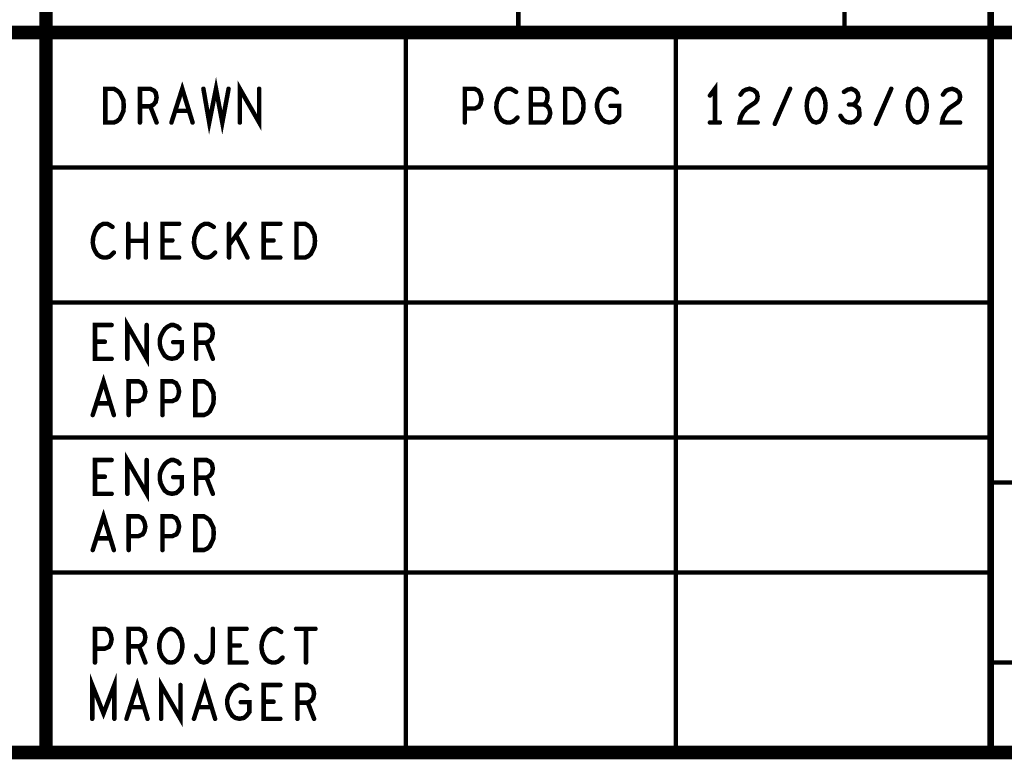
# Model space of a CAD drawing. Extents: x 28 to 61, y 24.9 to 46.
# Tile 66 of 96: x 54.7 to 56.9, y 24.9 to 26.6. Entities that reach past the tile are written whole.
import ezdxf

# ---------------------------------------------------------------- set-up
doc = ezdxf.new("R2010")
doc.units = 0
doc.layers.add('1', color=2, linetype='CONTINUOUS')

msp = doc.modelspace()

# ---------------------------------------------------------------- linework, layer by layer
at = {"layer": '1'}
for points, const_width in [([(27.97, 24.965), (60.97, 24.965), (60.97, 45.965), (27.97, 45.965), (27.97, 24.965)], 0.03), ([(60.97, 27.165), (54.77, 27.165), (54.77, 24.965)], 0.03), ([(56.87, 27.165), (56.87, 24.965)], 0.015), ([(55.82, 26.565), (55.82, 26.865)], 0.01), ([(56.545, 26.565), (56.545, 26.865)], 0.01), ([(54.77, 26.565), (48.77, 26.565), (48.77, 24.965)], 0.03), ([(54.77, 26.565), (60.97, 26.565)], 0.03), ([(55.57, 24.965), (55.57, 26.565)], 0.01), ([(56.17, 26.565), (56.17, 24.965)], 0.01), ([(55.12, 26.44), (55.133, 26.365), (55.148, 26.44), (55.162, 26.365), (55.176, 26.44)], 0.01), ([(54.902, 26.365), (54.902, 26.44), (54.921, 26.44), (54.928, 26.436), (54.934, 26.431), (54.938, 26.423), (54.942, 26.415), (54.943, 26.402), (54.942, 26.39), (54.938, 26.381), (54.934, 26.373), (54.928, 26.368), (54.921, 26.365), (54.902, 26.365)], 0.01), ([(54.979, 26.365), (54.979, 26.44), (55.002, 26.44), (55.01, 26.436), (55.014, 26.431), (55.016, 26.421), (55.014, 26.411), (55.009, 26.405), (55.002, 26.401), (54.979, 26.401)], 0.01), ([(55.049, 26.365), (55.073, 26.44), (55.096, 26.365)], 0.01), ([(55.201, 26.365), (55.201, 26.44), (55.244, 26.365), (55.244, 26.44)], 0.01), ([(55.701, 26.365), (55.701, 26.44), (55.723, 26.44), (55.731, 26.436), (55.736, 26.427), (55.738, 26.417), (55.736, 26.407), (55.732, 26.4), (55.723, 26.396), (55.701, 26.396)], 0.01), ([(55.815, 26.433), (55.809, 26.437), (55.803, 26.44), (55.795, 26.44), (55.787, 26.436), (55.781, 26.43), (55.776, 26.422), (55.772, 26.41), (55.771, 26.398), (55.773, 26.387), (55.776, 26.38), (55.781, 26.372), (55.788, 26.367), (55.795, 26.365), (55.801, 26.365), (55.808, 26.367), (55.813, 26.371), (55.818, 26.376)], 0.01), ([(55.877, 26.405), (55.881, 26.408), (55.884, 26.415), (55.885, 26.423), (55.884, 26.431), (55.88, 26.436), (55.873, 26.44), (55.848, 26.44), (55.848, 26.365), (55.879, 26.365), (55.885, 26.37), (55.889, 26.377), (55.891, 26.386), (55.889, 26.395), (55.884, 26.402), (55.877, 26.405), (55.848, 26.405)], 0.01), ([(55.924, 26.365), (55.924, 26.44), (55.943, 26.44), (55.95, 26.436), (55.956, 26.431), (55.96, 26.423), (55.964, 26.415), (55.965, 26.402), (55.964, 26.39), (55.96, 26.381), (55.956, 26.373), (55.95, 26.368), (55.943, 26.365), (55.924, 26.365)], 0.01), ([(56.025, 26.402), (56.044, 26.402), (56.044, 26.38), (56.038, 26.372), (56.032, 26.367), (56.022, 26.365), (56.013, 26.367), (56.006, 26.372), (56.001, 26.38), (55.997, 26.388), (55.995, 26.398), (55.995, 26.407), (55.997, 26.415), (56.001, 26.423), (56.006, 26.431), (56.012, 26.436), (56.02, 26.44), (56.026, 26.44), (56.034, 26.437), (56.039, 26.432)], 0.01), ([(56.257, 26.365), (56.257, 26.44), (56.246, 26.425)], 0.01), ([(56.314, 26.427), (56.32, 26.435), (56.326, 26.438), (56.334, 26.44), (56.343, 26.437), (56.35, 26.431), (56.352, 26.423), (56.351, 26.416), (56.347, 26.41), (56.328, 26.397), (56.32, 26.388), (56.314, 26.376), (56.312, 26.365), (56.352, 26.365)], 0.01), ([(56.39, 26.362), (56.424, 26.44)], 0.01), ([(56.482, 26.44), (56.475, 26.437), (56.469, 26.431), (56.465, 26.423), (56.462, 26.413), (56.461, 26.402), (56.462, 26.391), (56.465, 26.381), (56.469, 26.373), (56.475, 26.367), (56.482, 26.365), (56.489, 26.367), (56.495, 26.373), (56.499, 26.381), (56.502, 26.391), (56.503, 26.402), (56.502, 26.413), (56.499, 26.423), (56.495, 26.431), (56.489, 26.437), (56.482, 26.44)], 0.01), ([(56.564, 26.405), (56.569, 26.408), (56.574, 26.415), (56.576, 26.422), (56.574, 26.43), (56.569, 26.436), (56.561, 26.44), (56.552, 26.438), (56.544, 26.433)], 0.01), ([(56.615, 26.362), (56.649, 26.44)], 0.01), ([(56.707, 26.44), (56.7, 26.437), (56.694, 26.431), (56.69, 26.423), (56.687, 26.413), (56.686, 26.402), (56.687, 26.391), (56.69, 26.381), (56.694, 26.373), (56.7, 26.367), (56.707, 26.365), (56.714, 26.367), (56.72, 26.373), (56.724, 26.381), (56.727, 26.391), (56.728, 26.402), (56.727, 26.413), (56.724, 26.423), (56.72, 26.431), (56.714, 26.437), (56.707, 26.44)], 0.01), ([(56.764, 26.427), (56.77, 26.435), (56.776, 26.438), (56.784, 26.44), (56.793, 26.437), (56.8, 26.431), (56.802, 26.423), (56.801, 26.416), (56.797, 26.41), (56.778, 26.397), (56.77, 26.388), (56.764, 26.376), (56.762, 26.365), (56.802, 26.365)], 0.01), ([(55.002, 26.401), (55.016, 26.365)], 0.01), ([(55.087, 26.391), (55.058, 26.391)], 0.01), ([(56.536, 26.38), (56.542, 26.371), (56.55, 26.366), (56.558, 26.365), (56.565, 26.366), (56.573, 26.372), (56.578, 26.38), (56.578, 26.387), (56.577, 26.396), (56.57, 26.402), (56.564, 26.405), (56.555, 26.405)], 0.01), ([(56.246, 26.365), (56.268, 26.365)], 0.01), ([(54.77, 26.265), (56.87, 26.265)], 0.01), ([(54.918, 26.133), (54.912, 26.137), (54.906, 26.14), (54.898, 26.14), (54.89, 26.136), (54.884, 26.13), (54.879, 26.122), (54.875, 26.11), (54.874, 26.098), (54.876, 26.087), (54.879, 26.08), (54.884, 26.072), (54.891, 26.067), (54.898, 26.065), (54.904, 26.065), (54.911, 26.067), (54.916, 26.071), (54.921, 26.076)], 0.01), ([(54.953, 26.065), (54.953, 26.14)], 0.01), ([(54.992, 26.14), (54.992, 26.065)], 0.01), ([(55.066, 26.065), (55.029, 26.065), (55.029, 26.14), (55.066, 26.14)], 0.01), ([(55.143, 26.133), (55.137, 26.137), (55.131, 26.14), (55.123, 26.14), (55.115, 26.136), (55.109, 26.13), (55.104, 26.122), (55.1, 26.11), (55.099, 26.098), (55.101, 26.087), (55.104, 26.08), (55.109, 26.072), (55.116, 26.067), (55.123, 26.065), (55.129, 26.065), (55.136, 26.067), (55.141, 26.071), (55.146, 26.076)], 0.01), ([(55.177, 26.065), (55.177, 26.14)], 0.01), ([(55.212, 26.14), (55.177, 26.093)], 0.01), ([(55.291, 26.065), (55.254, 26.065), (55.254, 26.14), (55.291, 26.14)], 0.01), ([(55.327, 26.065), (55.327, 26.14), (55.346, 26.14), (55.353, 26.136), (55.359, 26.131), (55.363, 26.123), (55.367, 26.115), (55.368, 26.102), (55.367, 26.09), (55.363, 26.081), (55.359, 26.073), (55.353, 26.068), (55.346, 26.065), (55.327, 26.065)], 0.01), ([(55.218, 26.065), (55.193, 26.115)], 0.01), ([(54.992, 26.102), (54.953, 26.102)], 0.01), ([(55.051, 26.103), (55.029, 26.103)], 0.01), ([(55.276, 26.103), (55.254, 26.103)], 0.01), ([(56.87, 25.965), (54.77, 25.965)], 0.01), ([(54.916, 25.84), (54.879, 25.84), (54.879, 25.915), (54.916, 25.915)], 0.01), ([(54.951, 25.84), (54.951, 25.915), (54.994, 25.84), (54.994, 25.915)], 0.01), ([(55.053, 25.877), (55.072, 25.877), (55.072, 25.855), (55.066, 25.847), (55.06, 25.842), (55.05, 25.84), (55.041, 25.842), (55.034, 25.847), (55.029, 25.855), (55.025, 25.863), (55.023, 25.873), (55.023, 25.882), (55.025, 25.89), (55.029, 25.898), (55.034, 25.906), (55.04, 25.911), (55.048, 25.915), (55.054, 25.915), (55.062, 25.912), (55.067, 25.907)], 0.01), ([(55.104, 25.84), (55.104, 25.915), (55.127, 25.915), (55.135, 25.911), (55.139, 25.906), (55.141, 25.896), (55.139, 25.886), (55.134, 25.88), (55.127, 25.876), (55.104, 25.876)], 0.01), ([(54.901, 25.878), (54.879, 25.878)], 0.01), ([(55.127, 25.876), (55.141, 25.84)], 0.01), ([(54.874, 25.715), (54.898, 25.79), (54.921, 25.715)], 0.01), ([(54.954, 25.715), (54.954, 25.79), (54.976, 25.79), (54.984, 25.786), (54.989, 25.777), (54.991, 25.767), (54.989, 25.757), (54.985, 25.75), (54.976, 25.746), (54.954, 25.746)], 0.01), ([(55.029, 25.715), (55.029, 25.79), (55.051, 25.79), (55.059, 25.786), (55.064, 25.777), (55.066, 25.767), (55.064, 25.757), (55.06, 25.75), (55.051, 25.746), (55.029, 25.746)], 0.01), ([(55.102, 25.715), (55.102, 25.79), (55.121, 25.79), (55.128, 25.786), (55.134, 25.781), (55.138, 25.773), (55.142, 25.765), (55.143, 25.752), (55.142, 25.74), (55.138, 25.731), (55.134, 25.723), (55.128, 25.718), (55.121, 25.715), (55.102, 25.715)], 0.01), ([(54.912, 25.741), (54.883, 25.741)], 0.01), ([(54.77, 25.665), (56.87, 25.665)], 0.01), ([(54.951, 25.54), (54.951, 25.615), (54.994, 25.54), (54.994, 25.615)], 0.01), ([(54.916, 25.54), (54.879, 25.54), (54.879, 25.615), (54.916, 25.615)], 0.01), ([(55.053, 25.577), (55.072, 25.577), (55.072, 25.555), (55.066, 25.547), (55.06, 25.542), (55.05, 25.54), (55.041, 25.542), (55.034, 25.547), (55.029, 25.555), (55.025, 25.563), (55.023, 25.573), (55.023, 25.582), (55.025, 25.59), (55.029, 25.598), (55.034, 25.606), (55.04, 25.611), (55.048, 25.615), (55.054, 25.615), (55.062, 25.612), (55.067, 25.607)], 0.01), ([(55.104, 25.54), (55.104, 25.615), (55.127, 25.615), (55.135, 25.611), (55.139, 25.606), (55.141, 25.596), (55.139, 25.586), (55.134, 25.58), (55.127, 25.576), (55.104, 25.576)], 0.01), ([(54.901, 25.578), (54.879, 25.578)], 0.01), ([(55.127, 25.576), (55.141, 25.54)], 0.01), ([(56.87, 25.565), (60.97, 25.565)], 0.01), ([(54.874, 25.415), (54.898, 25.49), (54.921, 25.415)], 0.01), ([(54.954, 25.415), (54.954, 25.49), (54.976, 25.49), (54.984, 25.486), (54.989, 25.477), (54.991, 25.467), (54.989, 25.457), (54.985, 25.45), (54.976, 25.446), (54.954, 25.446)], 0.01), ([(55.029, 25.415), (55.029, 25.49), (55.051, 25.49), (55.059, 25.486), (55.064, 25.477), (55.066, 25.467), (55.064, 25.457), (55.06, 25.45), (55.051, 25.446), (55.029, 25.446)], 0.01), ([(55.102, 25.415), (55.102, 25.49), (55.121, 25.49), (55.128, 25.486), (55.134, 25.481), (55.138, 25.473), (55.142, 25.465), (55.143, 25.452), (55.142, 25.44), (55.138, 25.431), (55.134, 25.423), (55.128, 25.418), (55.121, 25.415), (55.102, 25.415)], 0.01), ([(54.912, 25.441), (54.883, 25.441)], 0.01), ([(56.87, 25.365), (54.77, 25.365)], 0.01), ([(54.879, 25.165), (54.879, 25.24), (54.901, 25.24), (54.909, 25.236), (54.914, 25.227), (54.916, 25.217), (54.914, 25.207), (54.91, 25.2), (54.901, 25.196), (54.879, 25.196)], 0.01), ([(54.954, 25.165), (54.954, 25.24), (54.977, 25.24), (54.985, 25.236), (54.989, 25.231), (54.991, 25.221), (54.989, 25.211), (54.984, 25.205), (54.977, 25.201), (54.954, 25.201)], 0.01), ([(55.048, 25.165), (55.04, 25.166), (55.034, 25.171), (55.028, 25.178), (55.024, 25.187), (55.022, 25.197), (55.022, 25.207), (55.024, 25.217), (55.028, 25.226), (55.034, 25.233), (55.04, 25.238), (55.048, 25.24), (55.055, 25.238), (55.062, 25.233), (55.067, 25.226), (55.071, 25.217), (55.073, 25.207), (55.073, 25.197), (55.071, 25.187), (55.067, 25.178), (55.062, 25.171), (55.055, 25.166), (55.048, 25.165)], 0.01), ([(55.104, 25.18), (55.109, 25.172), (55.114, 25.167), (55.121, 25.165), (55.128, 25.167), (55.134, 25.172), (55.139, 25.18), (55.141, 25.19), (55.141, 25.24)], 0.01), ([(55.216, 25.165), (55.179, 25.165), (55.179, 25.24), (55.216, 25.24)], 0.01), ([(55.293, 25.233), (55.287, 25.237), (55.281, 25.24), (55.273, 25.24), (55.265, 25.236), (55.259, 25.23), (55.254, 25.222), (55.25, 25.21), (55.249, 25.198), (55.251, 25.187), (55.254, 25.18), (55.259, 25.172), (55.266, 25.167), (55.273, 25.165), (55.279, 25.165), (55.286, 25.167), (55.291, 25.171), (55.296, 25.176)], 0.01), ([(55.326, 25.24), (55.369, 25.24)], 0.01), ([(55.348, 25.24), (55.348, 25.165)], 0.01), ([(54.977, 25.201), (54.991, 25.165)], 0.01), ([(55.201, 25.203), (55.179, 25.203)], 0.01), ([(60.97, 25.165), (56.87, 25.165)], 0.01), ([(54.873, 25.04), (54.873, 25.115), (54.898, 25.052), (54.922, 25.115), (54.922, 25.04)], 0.01), ([(54.949, 25.04), (54.973, 25.115), (54.996, 25.04)], 0.01), ([(55.026, 25.04), (55.026, 25.115), (55.069, 25.04), (55.069, 25.115)], 0.01), ([(55.099, 25.04), (55.123, 25.115), (55.146, 25.04)], 0.01), ([(55.203, 25.077), (55.222, 25.077), (55.222, 25.055), (55.216, 25.047), (55.21, 25.042), (55.2, 25.04), (55.191, 25.042), (55.184, 25.047), (55.179, 25.055), (55.175, 25.063), (55.173, 25.073), (55.173, 25.082), (55.175, 25.09), (55.179, 25.098), (55.184, 25.106), (55.19, 25.111), (55.198, 25.115), (55.204, 25.115), (55.212, 25.112), (55.217, 25.107)], 0.01), ([(55.291, 25.04), (55.254, 25.04), (55.254, 25.115), (55.291, 25.115)], 0.01), ([(55.329, 25.04), (55.329, 25.115), (55.352, 25.115), (55.36, 25.111), (55.364, 25.106), (55.366, 25.096), (55.364, 25.086), (55.359, 25.08), (55.352, 25.076), (55.329, 25.076)], 0.01), ([(55.276, 25.078), (55.254, 25.078)], 0.01), ([(54.987, 25.066), (54.958, 25.066)], 0.01), ([(55.137, 25.066), (55.108, 25.066)], 0.01), ([(55.352, 25.076), (55.366, 25.04)], 0.01)]:
    msp.add_lwpolyline(points, dxfattribs=dict(at, const_width=const_width))
for points, const_width in [([(54.7775, 26.565, 1), (54.7625, 26.565, 1)], 0.015), ([(54.7775, 26.565, 1), (54.7625, 26.565, 1)], 0.015), ([(55.5725, 26.565, 1), (55.5675, 26.565, 1)], 0.005), ([(55.8225, 26.565, 1), (55.8175, 26.565, 1)], 0.005), ([(56.1725, 26.565, 1), (56.1675, 26.565, 1)], 0.005), ([(56.5475, 26.565, 1), (56.5425, 26.565, 1)], 0.005), ([(55.1225, 26.44, 1), (55.1175, 26.44, 1)], 0.005), ([(55.1785, 26.44, 1), (55.1735, 26.44, 1)], 0.005), ([(55.2465, 26.44, 1), (55.2415, 26.44, 1)], 0.005), ([(56.4265, 26.44, 1), (56.4215, 26.44, 1)], 0.005), ([(56.4845, 26.44, 1), (56.4795, 26.44, 1)], 0.005), ([(56.4845, 26.44, 1), (56.4795, 26.44, 1)], 0.005), ([(56.6515, 26.44, 1), (56.6465, 26.44, 1)], 0.005), ([(56.7095, 26.44, 1), (56.7045, 26.44, 1)], 0.005), ([(56.7095, 26.44, 1), (56.7045, 26.44, 1)], 0.005), ([(55.8175, 26.433, 1), (55.8125, 26.433, 1)], 0.005), ([(56.0415, 26.432, 1), (56.0365, 26.432, 1)], 0.005), ([(56.2485, 26.425, 1), (56.2435, 26.425, 1)], 0.005), ([(56.3165, 26.427, 1), (56.3115, 26.427, 1)], 0.005), ([(56.5465, 26.433, 1), (56.5415, 26.433, 1)], 0.005), ([(56.7665, 26.427, 1), (56.7615, 26.427, 1)], 0.005), ([(54.9815, 26.401, 1), (54.9765, 26.401, 1)], 0.005), ([(55.0045, 26.401, 1), (54.9995, 26.401, 1)], 0.005), ([(55.0605, 26.391, 1), (55.0555, 26.391, 1)], 0.005), ([(55.0895, 26.391, 1), (55.0845, 26.391, 1)], 0.005), ([(55.7035, 26.396, 1), (55.6985, 26.396, 1)], 0.005), ([(55.8505, 26.405, 1), (55.8455, 26.405, 1)], 0.005), ([(55.8795, 26.405, 1), (55.8745, 26.405, 1)], 0.005), ([(56.0275, 26.402, 1), (56.0225, 26.402, 1)], 0.005), ([(56.5575, 26.405, 1), (56.5525, 26.405, 1)], 0.005), ([(56.5665, 26.405, 1), (56.5615, 26.405, 1)], 0.005), ([(55.8205, 26.376, 1), (55.8155, 26.376, 1)], 0.005), ([(56.5385, 26.38, 1), (56.5335, 26.38, 1)], 0.005), ([(54.9045, 26.365, 1), (54.8995, 26.365, 1)], 0.005), ([(54.9045, 26.365, 1), (54.8995, 26.365, 1)], 0.005), ([(54.9815, 26.365, 1), (54.9765, 26.365, 1)], 0.005), ([(55.0185, 26.365, 1), (55.0135, 26.365, 1)], 0.005), ([(55.0515, 26.365, 1), (55.0465, 26.365, 1)], 0.005), ([(55.0985, 26.365, 1), (55.0935, 26.365, 1)], 0.005), ([(55.2035, 26.365, 1), (55.1985, 26.365, 1)], 0.005), ([(55.7035, 26.365, 1), (55.6985, 26.365, 1)], 0.005), ([(55.9265, 26.365, 1), (55.9215, 26.365, 1)], 0.005), ([(55.9265, 26.365, 1), (55.9215, 26.365, 1)], 0.005), ([(56.2485, 26.365, 1), (56.2435, 26.365, 1)], 0.005), ([(56.2595, 26.365, 1), (56.2545, 26.365, 1)], 0.005), ([(56.2705, 26.365, 1), (56.2655, 26.365, 1)], 0.005), ([(56.3545, 26.365, 1), (56.3495, 26.365, 1)], 0.005), ([(56.3925, 26.362, 1), (56.3875, 26.362, 1)], 0.005), ([(56.6175, 26.362, 1), (56.6125, 26.362, 1)], 0.005), ([(56.8045, 26.365, 1), (56.7995, 26.365, 1)], 0.005), ([(54.7725, 26.265, 1), (54.7675, 26.265, 1)], 0.005), ([(56.8725, 26.265, 1), (56.8675, 26.265, 1)], 0.005), ([(54.9205, 26.133, 1), (54.9155, 26.133, 1)], 0.005), ([(54.9555, 26.14, 1), (54.9505, 26.14, 1)], 0.005), ([(54.9945, 26.14, 1), (54.9895, 26.14, 1)], 0.005), ([(55.0685, 26.14, 1), (55.0635, 26.14, 1)], 0.005), ([(55.1455, 26.133, 1), (55.1405, 26.133, 1)], 0.005), ([(55.1795, 26.14, 1), (55.1745, 26.14, 1)], 0.005), ([(55.2145, 26.14, 1), (55.2095, 26.14, 1)], 0.005), ([(55.2935, 26.14, 1), (55.2885, 26.14, 1)], 0.005), ([(55.1955, 26.115, 1), (55.1905, 26.115, 1)], 0.005), ([(54.9555, 26.102, 1), (54.9505, 26.102, 1)], 0.005), ([(54.9945, 26.102, 1), (54.9895, 26.102, 1)], 0.005), ([(55.0315, 26.103, 1), (55.0265, 26.103, 1)], 0.005), ([(55.0535, 26.103, 1), (55.0485, 26.103, 1)], 0.005), ([(55.1795, 26.093, 1), (55.1745, 26.093, 1)], 0.005), ([(55.2565, 26.103, 1), (55.2515, 26.103, 1)], 0.005), ([(55.2785, 26.103, 1), (55.2735, 26.103, 1)], 0.005), ([(54.9235, 26.076, 1), (54.9185, 26.076, 1)], 0.005), ([(54.9555, 26.065, 1), (54.9505, 26.065, 1)], 0.005), ([(54.9945, 26.065, 1), (54.9895, 26.065, 1)], 0.005), ([(55.0685, 26.065, 1), (55.0635, 26.065, 1)], 0.005), ([(55.1485, 26.076, 1), (55.1435, 26.076, 1)], 0.005), ([(55.1795, 26.065, 1), (55.1745, 26.065, 1)], 0.005), ([(55.2205, 26.065, 1), (55.2155, 26.065, 1)], 0.005), ([(55.2935, 26.065, 1), (55.2885, 26.065, 1)], 0.005), ([(55.3295, 26.065, 1), (55.3245, 26.065, 1)], 0.005), ([(55.3295, 26.065, 1), (55.3245, 26.065, 1)], 0.005), ([(54.7725, 25.965, 1), (54.7675, 25.965, 1)], 0.005), ([(56.8725, 25.965, 1), (56.8675, 25.965, 1)], 0.005), ([(54.9185, 25.915, 1), (54.9135, 25.915, 1)], 0.005), ([(54.9965, 25.915, 1), (54.9915, 25.915, 1)], 0.005), ([(55.0695, 25.907, 1), (55.0645, 25.907, 1)], 0.005), ([(54.8815, 25.878, 1), (54.8765, 25.878, 1)], 0.005), ([(54.9035, 25.878, 1), (54.8985, 25.878, 1)], 0.005), ([(55.0555, 25.877, 1), (55.0505, 25.877, 1)], 0.005), ([(55.1065, 25.876, 1), (55.1015, 25.876, 1)], 0.005), ([(55.1295, 25.876, 1), (55.1245, 25.876, 1)], 0.005), ([(54.9185, 25.84, 1), (54.9135, 25.84, 1)], 0.005), ([(54.9535, 25.84, 1), (54.9485, 25.84, 1)], 0.005), ([(55.1065, 25.84, 1), (55.1015, 25.84, 1)], 0.005), ([(55.1435, 25.84, 1), (55.1385, 25.84, 1)], 0.005), ([(54.8855, 25.741, 1), (54.8805, 25.741, 1)], 0.005), ([(54.9145, 25.741, 1), (54.9095, 25.741, 1)], 0.005), ([(54.9565, 25.746, 1), (54.9515, 25.746, 1)], 0.005), ([(55.0315, 25.746, 1), (55.0265, 25.746, 1)], 0.005), ([(54.8765, 25.715, 1), (54.8715, 25.715, 1)], 0.005), ([(54.9235, 25.715, 1), (54.9185, 25.715, 1)], 0.005), ([(54.9565, 25.715, 1), (54.9515, 25.715, 1)], 0.005), ([(55.0315, 25.715, 1), (55.0265, 25.715, 1)], 0.005), ([(55.1045, 25.715, 1), (55.0995, 25.715, 1)], 0.005), ([(55.1045, 25.715, 1), (55.0995, 25.715, 1)], 0.005), ([(54.7725, 25.665, 1), (54.7675, 25.665, 1)], 0.005), ([(56.8725, 25.665, 1), (56.8675, 25.665, 1)], 0.005), ([(54.9185, 25.615, 1), (54.9135, 25.615, 1)], 0.005), ([(54.9965, 25.615, 1), (54.9915, 25.615, 1)], 0.005), ([(55.0695, 25.607, 1), (55.0645, 25.607, 1)], 0.005), ([(54.8815, 25.578, 1), (54.8765, 25.578, 1)], 0.005), ([(54.9035, 25.578, 1), (54.8985, 25.578, 1)], 0.005), ([(55.0555, 25.577, 1), (55.0505, 25.577, 1)], 0.005), ([(55.1065, 25.576, 1), (55.1015, 25.576, 1)], 0.005), ([(55.1295, 25.576, 1), (55.1245, 25.576, 1)], 0.005), ([(56.8725, 25.565, 1), (56.8675, 25.565, 1)], 0.005), ([(54.9185, 25.54, 1), (54.9135, 25.54, 1)], 0.005), ([(54.9535, 25.54, 1), (54.9485, 25.54, 1)], 0.005), ([(55.1065, 25.54, 1), (55.1015, 25.54, 1)], 0.005), ([(55.1435, 25.54, 1), (55.1385, 25.54, 1)], 0.005), ([(54.8855, 25.441, 1), (54.8805, 25.441, 1)], 0.005), ([(54.9145, 25.441, 1), (54.9095, 25.441, 1)], 0.005), ([(54.9565, 25.446, 1), (54.9515, 25.446, 1)], 0.005), ([(55.0315, 25.446, 1), (55.0265, 25.446, 1)], 0.005), ([(54.8765, 25.415, 1), (54.8715, 25.415, 1)], 0.005), ([(54.9235, 25.415, 1), (54.9185, 25.415, 1)], 0.005), ([(54.9565, 25.415, 1), (54.9515, 25.415, 1)], 0.005), ([(55.0315, 25.415, 1), (55.0265, 25.415, 1)], 0.005), ([(55.1045, 25.415, 1), (55.0995, 25.415, 1)], 0.005), ([(55.1045, 25.415, 1), (55.0995, 25.415, 1)], 0.005), ([(54.7725, 25.365, 1), (54.7675, 25.365, 1)], 0.005), ([(56.8725, 25.365, 1), (56.8675, 25.365, 1)], 0.005), ([(55.1435, 25.24, 1), (55.1385, 25.24, 1)], 0.005), ([(55.2185, 25.24, 1), (55.2135, 25.24, 1)], 0.005), ([(55.2955, 25.233, 1), (55.2905, 25.233, 1)], 0.005), ([(55.3285, 25.24, 1), (55.3235, 25.24, 1)], 0.005), ([(55.3505, 25.24, 1), (55.3455, 25.24, 1)], 0.005), ([(55.3715, 25.24, 1), (55.3665, 25.24, 1)], 0.005), ([(54.8815, 25.196, 1), (54.8765, 25.196, 1)], 0.005), ([(54.9565, 25.201, 1), (54.9515, 25.201, 1)], 0.005), ([(54.9795, 25.201, 1), (54.9745, 25.201, 1)], 0.005), ([(55.1815, 25.203, 1), (55.1765, 25.203, 1)], 0.005), ([(55.2035, 25.203, 1), (55.1985, 25.203, 1)], 0.005), ([(54.8815, 25.165, 1), (54.8765, 25.165, 1)], 0.005), ([(54.9565, 25.165, 1), (54.9515, 25.165, 1)], 0.005), ([(54.9935, 25.165, 1), (54.9885, 25.165, 1)], 0.005), ([(55.0505, 25.165, 1), (55.0455, 25.165, 1)], 0.005), ([(55.0505, 25.165, 1), (55.0455, 25.165, 1)], 0.005), ([(55.1065, 25.18, 1), (55.1015, 25.18, 1)], 0.005), ([(55.2185, 25.165, 1), (55.2135, 25.165, 1)], 0.005), ([(55.2985, 25.176, 1), (55.2935, 25.176, 1)], 0.005), ([(55.3505, 25.165, 1), (55.3455, 25.165, 1)], 0.005), ([(56.8725, 25.165, 1), (56.8675, 25.165, 1)], 0.005), ([(55.0715, 25.115, 1), (55.0665, 25.115, 1)], 0.005), ([(55.2195, 25.107, 1), (55.2145, 25.107, 1)], 0.005), ([(55.2935, 25.115, 1), (55.2885, 25.115, 1)], 0.005), ([(55.2055, 25.077, 1), (55.2005, 25.077, 1)], 0.005), ([(55.2565, 25.078, 1), (55.2515, 25.078, 1)], 0.005), ([(55.2785, 25.078, 1), (55.2735, 25.078, 1)], 0.005), ([(54.9605, 25.066, 1), (54.9555, 25.066, 1)], 0.005), ([(54.9895, 25.066, 1), (54.9845, 25.066, 1)], 0.005), ([(55.1105, 25.066, 1), (55.1055, 25.066, 1)], 0.005), ([(55.1395, 25.066, 1), (55.1345, 25.066, 1)], 0.005), ([(55.3315, 25.076, 1), (55.3265, 25.076, 1)], 0.005), ([(55.3545, 25.076, 1), (55.3495, 25.076, 1)], 0.005), ([(54.8755, 25.04, 1), (54.8705, 25.04, 1)], 0.005), ([(54.9245, 25.04, 1), (54.9195, 25.04, 1)], 0.005), ([(54.9515, 25.04, 1), (54.9465, 25.04, 1)], 0.005), ([(54.9985, 25.04, 1), (54.9935, 25.04, 1)], 0.005), ([(55.0285, 25.04, 1), (55.0235, 25.04, 1)], 0.005), ([(55.1015, 25.04, 1), (55.0965, 25.04, 1)], 0.005), ([(55.1485, 25.04, 1), (55.1435, 25.04, 1)], 0.005), ([(55.2935, 25.04, 1), (55.2885, 25.04, 1)], 0.005), ([(55.3315, 25.04, 1), (55.3265, 25.04, 1)], 0.005), ([(55.3685, 25.04, 1), (55.3635, 25.04, 1)], 0.005), ([(54.7775, 24.965, 1), (54.7625, 24.965, 1)], 0.015), ([(56.8738, 24.965, 1), (56.8663, 24.965, 1)], 0.0075), ([(55.5725, 24.965, 1), (55.5675, 24.965, 1)], 0.005), ([(56.1725, 24.965, 1), (56.1675, 24.965, 1)], 0.005)]:
    msp.add_lwpolyline(points, format="xyb", close=True, dxfattribs=dict(at, const_width=const_width))

doc.saveas('drawing.dxf')
